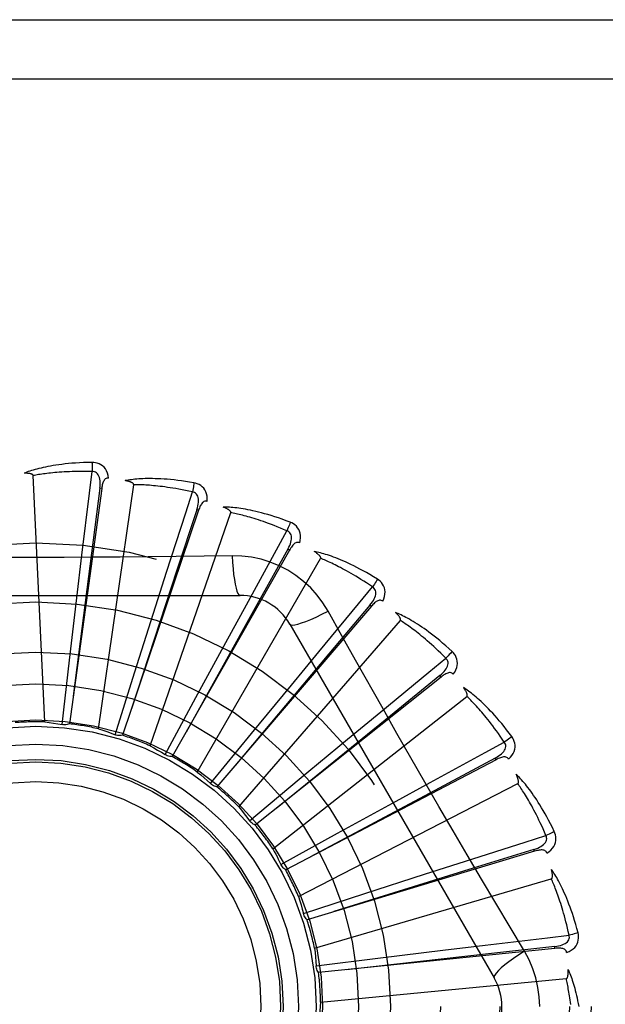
# Model space of a CAD drawing. Header units: inches. Extents: x 0 to 212, y 0 to 138.
# Tile 62 of 256: x 45.869 to 46.166, y 59.166 to 59.665. Entities that reach past the tile are written whole.
import ezdxf

# ---------------------------------------------------------------- set-up
doc = ezdxf.new("R2010")
doc.units = ezdxf.units.IN
doc.header["$LTSCALE"] = 11.6875
doc.header["$MEASUREMENT"] = 0
doc.linetypes.add('HIDDEN', pattern=[0.2, 0.1, -0.1])
doc.layers.add('LEFTHAND_DOOR_ASSEMBLY', color=7, linetype='CONTINUOUS')

msp = doc.modelspace()

# ---------------------------------------------------------------- linework, layer by layer
at = {"layer": 'LEFTHAND_DOOR_ASSEMBLY', "color": 8, "linetype": 'HIDDEN'}
for p, q in [((45.2987500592, 59.66467246), (46.3607500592, 59.66467246)), ((45.2687500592, 59.63467246), (46.3607500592, 59.63467246)), ((45.8818249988, 59.3088510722), (45.8758787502, 59.4336781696)), ((45.9090283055, 59.30537976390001), (45.9268132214, 59.4290765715)), ((45.9106049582, 59.427154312), (45.8942806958, 59.3079147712)), ((45.9096541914, 59.4272842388), (45.898897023, 59.3430820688)), ((45.9106049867, 59.42715452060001), (45.9096541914, 59.4272842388)), ((45.95967723, 59.4160985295), (45.9210817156, 59.30210312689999)), ((45.9350830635, 59.296822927), (45.9759563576, 59.4149185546)), ((45.9596772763, 59.4160986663), (45.9587682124, 59.4164059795)), ((46.0057703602, 59.39595548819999), (45.9462985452, 59.2913243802)), ((46.0057704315, 59.3959556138), (46.004935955, 59.3964294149)), ((45.89807136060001, 59.3716929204), (45.9006340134, 59.3932951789)), ((45.9590475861, 59.2834898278), (46.0215319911, 59.39171599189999)), ((45.97670862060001, 59.3930267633), (45.9625398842, 59.3928173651)), ((45.93687397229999, 59.3640113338), (45.94347856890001, 59.3847382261)), ((45.7738081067, 59.3730058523), (45.9806920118, 59.3730058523)), ((45.89437499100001, 59.3401151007), (45.89807136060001, 59.3716929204)), ((45.9272682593, 59.333703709), (45.93687397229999, 59.3640113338)), ((46.0472184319, 59.3674532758), (45.9690197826, 59.27596810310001)), ((45.9735216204, 59.3491251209), (45.9839294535, 59.3682275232)), ((46.0472185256, 59.3674533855), (46.0464887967, 59.3680765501)), ((45.980055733, 59.2658623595), (46.06189289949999, 59.3603074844)), ((46.0059510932, 59.3584225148), (46.1093930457, 59.1792557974)), ((45.9583537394, 59.3211830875), (45.9735216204, 59.3491251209)), ((46.00668976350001, 59.3275723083), (46.02052466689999, 59.3443598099)), ((45.8906218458, 59.3075359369), (45.89437499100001, 59.3401151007)), ((45.898897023, 59.3430820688), (45.8962252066, 59.32198242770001)), ((45.9174172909, 59.3024235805), (45.9272682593, 59.333703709)), ((46.0825234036, 59.3316220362), (45.9884242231, 59.25658931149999)), ((46.0825235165, 59.3316221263), (46.08192490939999, 59.3323721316)), ((45.9865079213, 59.3030057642), (46.00668976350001, 59.3275723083)), ((45.94276098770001, 59.29233253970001), (45.9583537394, 59.3211830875)), ((45.9973482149, 59.2445776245), (46.0955803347, 59.32182821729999)), ((46.0351796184, 59.3001318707), (46.0519415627, 59.3139977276)), ((45.9657369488, 59.27762753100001), (45.9865079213, 59.3030057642)), ((46.0107132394, 59.2798287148), (46.0351796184, 59.3001318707)), ((46.1104092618, 59.289756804), (46.00381053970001, 59.2338884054)), ((46.1104093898, 59.2897568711), (46.1099635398, 59.2906066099)), ((45.98551476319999, 59.2588400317), (46.0107132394, 59.2798287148)), ((46.0103000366, 59.2204049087), (46.1213767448, 59.2776689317)), ((46.0579614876, 59.2677955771), (46.0770446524, 59.2782386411)), ((46.0300948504, 59.2524896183), (46.0579614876, 59.2677955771)), ((46.0013796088, 59.2366490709), (46.0300948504, 59.2524896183)), ((46.1298682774, 59.24337073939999), (46.1295912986, 59.2442895)), ((46.1298681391, 59.2433706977), (46.0146226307, 59.2086858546)), ((46.00149920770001, 59.23640773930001), (46.0013795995, 59.2366490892)), ((46.0742119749, 59.2317321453), (46.0949266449, 59.2383749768)), ((46.0184430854, 59.1942178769), (46.1383497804, 59.22942565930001)), ((46.0439522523, 59.2219765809), (46.0742119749, 59.2317321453)), ((46.0127580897, 59.21185668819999), (46.0439522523, 59.2219765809)), ((46.1247399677, 59.1927159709), (46.1174742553, 59.2048817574)), ((46.1401967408, 59.1941402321), (46.0204697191, 59.18189254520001)), ((46.0833437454, 59.1932450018), (46.1049412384, 59.1958475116)), ((46.1401968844, 59.1941402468), (46.1400987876, 59.19509482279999)), ((46.0192389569, 59.18535894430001), (46.0517846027, 59.1893924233)), ((46.0517846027, 59.1893924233), (46.0833437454, 59.1932450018)), ((46.0214830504, 59.1669629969), (46.145885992, 59.1788420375))]:
    msp.add_line(p, q, dxfattribs=at)
for points in [[(45.90569332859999, 59.44038869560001), (45.9034649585, 59.44034163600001), (45.9013326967, 59.44026724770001), (45.8992987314, 59.4401685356), (45.89735694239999, 59.44004756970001), (45.8955030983, 59.4399060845), (45.8937335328, 59.4397463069), (45.8920442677, 59.4395699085), (45.89043186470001, 59.43937896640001), (45.8888926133, 59.43917512), (45.8874232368, 59.4389603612), (45.8860202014, 59.43873631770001), (45.8846804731, 59.4385049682), (45.883400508, 59.4382685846), (45.8821782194, 59.43802734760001), (45.88101085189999, 59.4377820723), (45.8798969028, 59.4375324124), (45.87883456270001, 59.4372778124), (45.87782208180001, 59.4370190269), (45.8768578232, 59.4367560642), (45.8759396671, 59.4364901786), (45.8750656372, 59.4362221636), (45.8742336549, 59.4359531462), (45.87344170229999, 59.4356847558), (45.8726876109, 59.4354160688), (45.8719682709, 59.4351463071), (45.8712845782, 59.4348762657)], [(45.9140826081, 59.4324205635), (45.91384349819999, 59.4337576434), (45.91349575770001, 59.4349723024), (45.91303786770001, 59.4360727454), (45.912474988, 59.4370481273), (45.9118095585, 59.4378979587), (45.91105284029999, 59.4386191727), (45.9102065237, 59.4392104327), (45.9093048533, 59.4396765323), (45.9083721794, 59.4400130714), (45.9074400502, 59.4402386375), (45.90655133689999, 59.4403642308), (45.90569332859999, 59.44038869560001)], [(45.90569332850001, 59.44038869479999), (45.9057301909, 59.4397668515), (45.9057570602, 59.4390562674), (45.9057728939, 59.4382798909), (45.9057774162, 59.4374519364), (45.9057705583, 59.4365875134), (45.905752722, 59.435716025)], [(45.87587875, 59.43367817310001), (45.8758382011, 59.4338463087), (45.87575984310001, 59.4339958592), (45.8756398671, 59.4341258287), (45.8754897, 59.4342392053), (45.8753186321, 59.4343380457), (45.8751292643, 59.43442414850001), (45.8749275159, 59.4344995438), (45.8747127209, 59.4345655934), (45.8744859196, 59.4346242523), (45.87424791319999, 59.4346757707), (45.8739996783, 59.4347209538), (45.8737417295, 59.4347600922), (45.8734753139, 59.4347936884), (45.87319921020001, 59.4348219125), (45.8729129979, 59.434845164), (45.8726155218, 59.4348632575), (45.87230024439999, 59.4348763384), (45.8719828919, 59.4348838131), (45.8716787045, 59.434885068), (45.8713826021, 59.4348803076)], [(45.90575298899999, 59.4357160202), (45.9039031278, 59.435755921), (45.9021272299, 59.4357788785), (45.9004268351, 59.4357842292), (45.89879732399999, 59.435773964), (45.8972355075, 59.4357494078), (45.8957386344, 59.4357118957), (45.8943037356, 59.4356628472), (45.8929282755, 59.4356033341), (45.8916094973, 59.4355345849), (45.8903450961, 59.4354575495), (45.88913253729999, 59.4353732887), (45.8879697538, 59.4352826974), (45.8868545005, 59.4351867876), (45.8857847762, 59.4350862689), (45.8847584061, 59.4349821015), (45.8837736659, 59.4348745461), (45.8828285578, 59.4347641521), (45.8819217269, 59.4346510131), (45.8810515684, 59.4345353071), (45.8802168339, 59.4344173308), (45.87941617, 59.4342973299), (45.8786482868, 59.4341756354), (45.8779118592, 59.4340525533), (45.8772056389, 59.4339284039), (45.8765277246, 59.4338036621), (45.8758787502, 59.4336781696)], [(45.9006340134, 59.3932951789), (45.9044227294, 59.4247488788), (45.90575298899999, 59.4357160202)], [(45.9096527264, 59.4272840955), (45.9097630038, 59.4283160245), (45.9098194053, 59.4292972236), (45.9098192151, 59.4302303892), (45.90976016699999, 59.4311120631), (45.9096375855, 59.4319418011), (45.90945028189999, 59.43271265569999), (45.9091984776, 59.4334221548), (45.90887684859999, 59.434053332), (45.9084817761, 59.4345881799), (45.90801867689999, 59.43502491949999), (45.9074893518, 59.43535499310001), (45.9069195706, 59.4355803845), (45.9063387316, 59.4357007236), (45.9057486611, 59.4357165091)], [(45.9140862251, 59.4324200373), (45.9136244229, 59.43243783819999), (45.9131977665, 59.4323718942), (45.9128047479, 59.43221717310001), (45.9124498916, 59.4319887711), (45.9121397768, 59.4316991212), (45.9118667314, 59.431351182), (45.9116261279, 59.4309496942), (45.9114154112, 59.4305017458), (45.9112316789, 59.4300142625), (45.9110713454, 59.429492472), (45.9109304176, 59.4289433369), (45.9108072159, 59.4283685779), (45.910698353, 59.42777274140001), (45.9106049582, 59.427154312)], [(45.9573589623, 59.4300232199), (45.9551619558, 59.4303987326), (45.9530541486, 59.4307292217), (45.9510382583, 59.43101722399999), (45.949108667, 59.4312659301), (45.947261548, 59.43147784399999), (45.94549372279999, 59.4316558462), (45.9438016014, 59.43180233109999), (45.9421822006, 59.4319199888), (45.9406321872, 59.4320111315), (45.9391487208, 59.432078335), (45.9377286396, 59.4321238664), (45.9363693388, 59.432150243), (45.9350677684, 59.4321603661), (45.9338219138, 59.4321548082), (45.9326292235, 59.4321348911), (45.9314881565, 59.4321005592), (45.9303968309, 59.4320516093), (45.9293536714, 59.4319891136), (45.9283570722, 59.4319133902), (45.9274051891, 59.4318260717), (45.9264962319, 59.4317283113), (45.9256283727, 59.4316216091), (45.9247999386, 59.4315079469), (45.9240086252, 59.4313868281), (45.9232512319, 59.43125807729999), (45.9225287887, 59.43112230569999)], [(45.9268132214, 59.4290765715), (45.9268052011, 59.4292493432), (45.9267565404, 59.4294110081), (45.9266633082, 59.4295613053), (45.9265372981, 59.4297010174), (45.926388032, 59.4298304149), (45.9262183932, 59.4299507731), (45.92603457, 59.43006297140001), (45.92583616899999, 59.43016846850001), (45.9256245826, 59.4302689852), (45.9254006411, 59.4303646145), (45.92516545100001, 59.43045596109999), (45.92491957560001, 59.4305432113), (45.92466433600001, 59.4306266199), (45.9243985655, 59.4307065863), (45.92412192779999, 59.4307835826), (45.923833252, 59.4308576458), (45.9235315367, 59.4309292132), (45.92321593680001, 59.430997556), (45.9228851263, 59.43106201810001), (45.9225395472, 59.4311228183)], [(45.9565332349, 59.425423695), (45.9547244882, 59.4258136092), (45.9529851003, 59.4261726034), (45.9513164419, 59.4264996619), (45.9497144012, 59.4267978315), (45.9481761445, 59.4270692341), (45.94669920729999, 59.4273156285), (45.945280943, 59.4275389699), (45.9439190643, 59.4277407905), (45.94261109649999, 59.4279228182), (45.9413549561, 59.4280864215), (45.94014835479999, 59.4282331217), (45.9389894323, 59.42836418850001), (45.9378761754, 59.4284810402), (45.9368067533, 59.4285847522), (45.9357792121, 59.4286766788), (45.9347919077, 59.4287574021), (45.93384298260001, 59.4288278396), (45.9329311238, 59.4288883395), (45.9320547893, 59.4289393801), (45.9312128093, 59.4289814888), (45.93040390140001, 59.4290151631), (45.9296268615, 59.429040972), (45.9288804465, 59.4290594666), (45.9281634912, 59.4290711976), (45.9274742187, 59.429076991), (45.9268132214, 59.4290765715)], [(45.9573589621, 59.4300232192), (45.95727792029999, 59.4294087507), (45.9571705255, 59.42870984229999), (45.957040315, 59.4279503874), (45.95688886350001, 59.4271396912), (45.9567177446, 59.426287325), (45.9565329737, 59.42542375)], [(45.9640886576, 59.4206114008), (45.9641069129, 59.421969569), (45.9639953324, 59.4232280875), (45.96375397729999, 59.4243953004), (45.963385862, 59.42545958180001), (45.96289328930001, 59.4264199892), (45.9622867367, 59.4272713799), (45.9615676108, 59.4280121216), (45.9607704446, 59.42864044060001), (45.95991831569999, 59.42914740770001), (45.9590457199, 59.42954530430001), (45.9581968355, 59.42983681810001), (45.9573589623, 59.4300232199)], [(45.94347856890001, 59.3847382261), (45.9531514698, 59.4149064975), (45.9565332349, 59.425423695)], [(45.9587667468, 59.416406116), (45.9590703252, 59.4173985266), (45.9593114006, 59.4183513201), (45.9594878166, 59.4192676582), (45.9595966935, 59.420144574), (45.9596333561, 59.4209825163), (45.9595953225, 59.421774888), (45.9594823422, 59.42251921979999), (45.9592859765, 59.4231998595), (45.9589992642, 59.4237998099), (45.9586271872, 59.4243162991), (45.9581698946, 59.4247405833), (45.95765306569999, 59.4250697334), (45.9571054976, 59.4252978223), (45.9565290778, 59.4254249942)], [(45.9640924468, 59.42061015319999), (45.9636421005, 59.4207150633), (45.9632105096, 59.42073106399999), (45.9627952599, 59.4206534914), (45.96240359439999, 59.4204963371), (45.9620442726, 59.4202705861), (45.96171033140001, 59.4199805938), (45.9613981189, 59.4196318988), (45.96110646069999, 59.4192319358), (45.9608338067, 59.41878804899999), (45.96057763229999, 59.4183060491), (45.96033533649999, 59.4177935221), (45.9601055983, 59.4172524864), (45.9598859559, 59.41668805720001), (45.95967723, 59.4160985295)], [(45.9587682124, 59.4164059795), (45.9486823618, 59.3857534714), (45.9256534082, 59.3155485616)], [(46.0061292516, 59.41006727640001), (46.004043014, 59.4108517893), (46.0020358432, 59.4115752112), (46.0001108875, 59.4122395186), (45.9982632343, 59.4128489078), (45.99648960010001, 59.4134065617), (45.994787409, 59.4139159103), (45.9931535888, 59.4143799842), (45.9915857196, 59.4148019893), (45.9900809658, 59.4151848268), (45.98863702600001, 59.4155315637), (45.9872512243, 59.4158450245), (45.9859214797, 59.4161281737), (45.9846453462, 59.4163844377), (45.983420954, 59.4166147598), (45.9822460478, 59.4168209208), (45.98111910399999, 59.4170031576), (45.9800382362, 59.4171616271), (45.9790021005, 59.41729768), (45.9780091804, 59.4174119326), (45.977057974, 59.4175063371), (45.9761469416, 59.4175823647), (45.9752745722, 59.4176418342), (45.9744395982, 59.4176870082), (45.9736396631, 59.4177178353), (45.97287159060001, 59.4177347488), (45.9721365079, 59.4177381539)], [(45.9759563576, 59.4149185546), (45.9759811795, 59.415089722), (45.9759639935, 59.4152576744), (45.97590089, 59.4154228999), (45.97580359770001, 59.4155839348), (45.9756815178, 59.41573924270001), (45.9755377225, 59.4158895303), (45.9753784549, 59.4160344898), (45.97520360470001, 59.41617562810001), (45.97501486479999, 59.4163143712), (45.9748130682, 59.41645065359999), (45.9745994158, 59.4165848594), (45.9743744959, 59.4167170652), (45.974139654, 59.4168472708), (45.97389382, 59.4169760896), (45.9736367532, 59.4171040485), (45.9733673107, 59.4172314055), (45.9730795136, 59.4173607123), (45.9727876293, 59.41748561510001), (45.9725054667, 59.41759992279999), (45.97222842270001, 59.4177056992)], [(46.0044479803, 59.4057071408), (46.0027457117, 59.4064323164), (46.001105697, 59.40711400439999), (45.9995290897, 59.4077509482), (45.9980124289, 59.4083469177), (45.9965533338, 59.40890453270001), (45.9951497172, 59.4094259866), (45.9937993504, 59.40991370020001), (45.9925002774, 59.4103696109), (45.9912503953, 59.4107958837), (45.9900479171, 59.4111942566), (45.98889088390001, 59.41156665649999), (45.9877777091, 59.41191468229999), (45.9867066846, 59.4122401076), (45.985676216, 59.4125443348), (45.984684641, 59.41282906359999), (45.9837304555, 59.4130951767), (45.98281200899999, 59.4133439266), (45.9819280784, 59.4135759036), (45.9810772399, 59.4137918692), (45.98025844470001, 59.4139925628), (45.9794705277, 59.4141787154), (45.97871241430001, 59.4143511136), (45.9779829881, 59.41451053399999), (45.9772812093, 59.4146577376), (45.97660548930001, 59.414793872), (45.9759563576, 59.4149185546)], [(46.0061292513, 59.41006727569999), (46.005933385, 59.4094792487), (46.0056956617, 59.4088132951), (46.0054240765, 59.408092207), (46.0051219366, 59.4073248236), (46.0047925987, 59.40652024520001), (46.0044477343, 59.4057072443)], [(46.010956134, 59.3995519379), (46.0112310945, 59.4008821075), (46.0113597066, 59.4021389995), (46.0113436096, 59.4033307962), (46.0111835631, 59.40444551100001), (46.0108816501, 59.4054817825), (46.0104471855, 59.4064325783), (46.0098812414, 59.40729602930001), (46.0092173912, 59.4080638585), (46.0084766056, 59.40872293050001), (46.0076950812, 59.4092787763), (46.00691670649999, 59.4097256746), (46.0061292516, 59.41006727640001)], [(45.9839294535, 59.3682275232), (45.9991369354, 59.396020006), (46.0044479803, 59.4057071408)], [(46.0049345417, 59.3964298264), (46.005420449, 59.3973468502), (46.0058374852, 59.3982368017), (46.0061841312, 59.3991031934), (46.006456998, 59.3999436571), (46.00665157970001, 59.4007595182), (46.0067641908, 59.4015447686), (46.0067941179, 59.4022970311), (46.00673011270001, 59.40300253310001), (46.006562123, 59.4036459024), (46.0062945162, 59.404223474), (46.0059257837, 59.404726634), (46.0054805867, 59.4051476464), (46.0049860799, 59.4054752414), (46.0044441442, 59.4057092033)], [(46.0109589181, 59.3995502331), (46.0105370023, 59.39973832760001), (46.0101165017, 59.3998356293), (46.0096941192, 59.3998380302), (46.0092797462, 59.3997578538), (46.0088841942, 59.3996041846), (46.0085014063, 59.3993826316), (46.0081288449, 59.3990993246), (46.0077667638, 59.3987617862), (46.0074150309, 59.3983775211), (46.0070722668, 59.3979527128), (46.0067373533, 59.3974953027), (46.00640937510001, 59.3970075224), (46.006086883, 59.3964948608), (46.0057703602, 59.39595548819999)], [(46.004935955, 59.3964294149), (45.9892313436, 59.3682395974), (45.9533321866, 59.3036616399)], [(46.050241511, 59.3812421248), (46.0483414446, 59.3824072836), (46.04650745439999, 59.383497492), (46.0447430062, 59.3845140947), (46.0430440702, 59.3854621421), (46.0414080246, 59.38634538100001), (46.0398329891, 59.3871676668), (46.0383165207, 59.3879325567), (46.0368568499, 59.38864365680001), (46.0354517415, 59.3893043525), (46.0340995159, 59.3899180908), (46.0327980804, 59.3904881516), (46.03154595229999, 59.39101783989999), (46.0303413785, 59.39151098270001), (46.0291827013, 59.3919688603), (46.02806804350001, 59.3923936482), (46.02699595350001, 59.3927858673), (46.025964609, 59.39314602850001), (46.0249729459, 59.3934757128), (46.02401959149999, 59.393775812), (46.0231034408, 59.3940485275), (46.0222232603, 59.39429559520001), (46.0213779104, 59.394519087), (46.02056657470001, 59.39472146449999), (46.0197869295, 59.3949031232), (46.019035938, 59.3950650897), (46.0183147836, 59.3952075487)], [(46.0215319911, 59.39171599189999), (46.021588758, 59.39187936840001), (46.02160366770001, 59.3920475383), (46.0215729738, 59.3922217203), (46.0215079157, 59.3923982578), (46.0214174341, 59.3925738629), (46.0213046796, 59.392748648), (46.0211757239, 59.3929211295), (46.02103074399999, 59.3930928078), (46.0208716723, 59.3932647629), (46.020699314, 59.39343677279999), (46.02051492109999, 59.3936089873), (46.0203190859, 59.3937813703), (46.0201131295, 59.3939536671), (46.01989611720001, 59.3941266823), (46.01966791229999, 59.39430097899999), (46.0194274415, 59.3944770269), (46.0191741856, 59.39465545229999), (46.0189063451, 59.39483634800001), (46.0186217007, 59.3950200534), (46.0183209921, 59.3952064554)], [(45.9625398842, 59.3928173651), (45.9342085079, 59.3925101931), (45.919997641, 59.39238047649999), (45.9057681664, 59.3922879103), (45.8915385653, 59.3922207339), (45.8772998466, 59.392203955), (45.8630599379, 59.39221774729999), (45.84882539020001, 59.3922832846), (45.8345902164, 59.3923748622)], [(45.9767085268, 59.3930287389), (45.9769041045, 59.389642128), (45.9771580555, 59.38645747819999), (45.977460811, 59.3835745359), (45.9778111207, 59.3809751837), (45.9782089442, 59.3786642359), (45.9786488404, 59.3767019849), (45.9791246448, 59.3751202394), (45.9796291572, 59.3739575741), (45.9801565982, 59.3732456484), (45.9806916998, 59.3730058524)], [(46.0252814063, 59.36498325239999), (46.0226842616, 59.3691813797), (46.0197446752, 59.3731045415), (46.01647232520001, 59.37674099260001), (46.01289144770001, 59.38006643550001), (46.00902062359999, 59.3830637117), (46.004894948, 59.3857039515), (46.0005462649, 59.3879603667), (45.9960126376, 59.3898192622), (45.99133578, 59.3912661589), (45.9865401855, 59.3922895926), (45.9816593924, 59.39287697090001), (45.97670862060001, 59.3930267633)], [(46.0477654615, 59.3772789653), (46.0462311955, 59.3783131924), (46.0447498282, 59.3792929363), (46.0433222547, 59.3802167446), (46.0419457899, 59.3810889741), (46.0406185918, 59.3819126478), (46.0393390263, 59.3826903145), (46.0381053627, 59.3834247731), (46.0369160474, 59.3841182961), (46.0357694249, 59.3847734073), (46.0346640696, 59.3853921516), (46.0335984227, 59.3859767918), (46.0325712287, 59.38652919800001), (46.0315811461, 59.38705143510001), (46.03062687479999, 59.3875451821), (46.0297071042, 59.3880124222), (46.0288205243, 59.3884543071), (46.0279657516, 59.3888723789), (46.0271416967, 59.3892674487), (46.0263471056, 59.3896405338), (46.0255810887, 59.3899925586), (46.02484264, 59.39032446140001), (46.0241308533, 59.3906372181), (46.0234447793, 59.3909318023), (46.0227835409, 59.3912091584), (46.0221457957, 59.39147071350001), (46.0215319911, 59.39171599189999)], [(46.0502415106, 59.3812421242), (46.0499378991, 59.3807017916), (46.0495784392, 59.380092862), (46.0491752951, 59.37943620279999), (46.048733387, 59.3787398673), (46.0482577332, 59.3780121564), (46.0477652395, 59.3772791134)], [(46.0529911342, 59.3700033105), (46.05351287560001, 59.3712574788), (46.0538770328, 59.3724673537), (46.0540867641, 59.3736406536), (46.05414055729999, 59.374765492), (46.0540402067, 59.37584016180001), (46.0537935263, 59.3768559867), (46.0534012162, 59.377810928), (46.0528946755, 59.3786905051), (46.05229201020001, 59.3794778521), (46.0516298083, 59.3801715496), (46.0509500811, 59.38075767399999), (46.050241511, 59.3812421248)], [(46.02052466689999, 59.3443598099), (46.0407170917, 59.3687720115), (46.0477654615, 59.3772789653)], [(46.0464874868, 59.3680772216), (46.04713816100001, 59.3688857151), (46.0477160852, 59.3696806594), (46.0482204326, 59.3704657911), (46.0486474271, 59.3712394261), (46.0489928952, 59.3720037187), (46.0492520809, 59.37275346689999), (46.0494238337, 59.3734864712), (46.04949450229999, 59.374191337), (46.0494513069, 59.374854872), (46.0492978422, 59.375472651), (46.04903099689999, 59.3760365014), (46.04867352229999, 59.3765341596), (46.0482499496, 59.37694942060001), (46.047762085, 59.37728171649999)], [(46.0529941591, 59.3700007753), (46.0526163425, 59.3702650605), (46.05222229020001, 59.3704401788), (46.0518078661, 59.3705228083), (46.0513854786, 59.3705229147), (46.05096783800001, 59.3704471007), (46.0505499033, 59.370302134), (46.0501303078, 59.3700945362), (46.0497107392, 59.3698316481), (46.0492924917, 59.3695208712), (46.0488753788, 59.3691685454), (46.0484598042, 59.3687826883), (46.0480452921, 59.3683656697), (46.0476314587, 59.3679231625), (46.0472184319, 59.3674532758)], [(46.0464887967, 59.3680765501), (46.02573302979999, 59.34336827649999), (45.9782611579, 59.2867512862)], [(46.0059512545, 59.3584222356), (46.0064117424, 59.3580836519), (46.00725590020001, 59.3579771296), (46.0084482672, 59.3581013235), (46.0099778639, 59.3584476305), (46.0118450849, 59.3590171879), (46.0140303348, 59.35981011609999), (46.0165036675, 59.3608164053), (46.01923124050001, 59.3620251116), (46.0221862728, 59.36342783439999), (46.02528319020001, 59.3649841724)], [(46.0531162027, 59.3154681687), (46.0391477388, 59.3402198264), (46.0322097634, 59.3525639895), (46.0252814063, 59.36498325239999)], [(46.0881014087, 59.3445895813), (46.0864561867, 59.3460932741), (46.08486166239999, 59.3475108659), (46.0833214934, 59.3488430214), (46.08183267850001, 59.3500954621), (46.08039335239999, 59.3512723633), (46.0790023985, 59.3523778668), (46.0776580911, 59.35341592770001), (46.076359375, 59.35439042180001), (46.0751046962, 59.3553050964), (46.0738930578, 59.356163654), (46.07272302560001, 59.3569697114), (46.0715937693, 59.3577267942), (46.0705042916, 59.3584389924), (46.06945320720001, 59.3591078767), (46.0684390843, 59.3597359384), (46.0674605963, 59.360323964), (46.0665160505, 59.3608727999), (46.0656047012, 59.36138419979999), (46.06472536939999, 59.3618592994), (46.0638773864, 59.3623004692), (46.06305986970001, 59.36270964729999), (46.0622720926, 59.3630890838), (46.061513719, 59.3634413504), (46.0607825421, 59.3637672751), (46.0600757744, 59.3640684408), (46.0593946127, 59.3643448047)], [(46.06189289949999, 59.3603074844), (46.06197955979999, 59.3604571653), (46.06202602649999, 59.3606194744), (46.0620288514, 59.36079631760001), (46.06199837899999, 59.3609819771), (46.0619427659, 59.3611715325), (46.0618651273, 59.361364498), (46.0617711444, 59.3615582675), (46.0616612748, 59.361754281), (46.0615376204, 59.3619532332), (46.0614009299, 59.3621547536), (46.0612524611, 59.3623587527), (46.0610927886, 59.3625650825), (46.06092316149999, 59.3627732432), (46.0607428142, 59.3629842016), (46.0605517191, 59.3631985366), (46.0603489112, 59.3634169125), (46.0601338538, 59.3636401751), (46.0599052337, 59.3638683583), (46.0596613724, 59.3641018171), (46.05940282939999, 59.3643404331)], [(46.0849200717, 59.3411666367), (46.08360926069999, 59.3424725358), (46.08234008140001, 59.343714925), (46.0811131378, 59.34489220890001), (46.0799266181, 59.3460091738), (46.0787792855, 59.3470691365), (46.07767001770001, 59.3480749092), (46.0765976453, 59.3490295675), (46.0755610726, 59.349935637), (46.0745591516, 59.3507959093), (46.07359086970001, 59.3516126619), (46.0726551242, 59.3523884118), (46.0717510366, 59.3531252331), (46.0708776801, 59.3538254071), (46.070034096, 59.3544908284), (46.0692193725, 59.3551236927), (46.0684324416, 59.3557253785), (46.0676722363, 59.356297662), (46.0669378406, 59.3568415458), (46.06622821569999, 59.35735826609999), (46.0655426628, 59.357848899), (46.0648803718, 59.3583145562), (46.0642406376, 59.3587563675), (46.0636227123, 59.35917546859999), (46.0630259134, 59.3595729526), (46.06244919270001, 59.3599504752), (46.06189289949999, 59.3603074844)], [(46.0881014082, 59.3445895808), (46.0877010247, 59.3441164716), (46.08723282, 59.34358657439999), (46.08671268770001, 59.3430180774), (46.0861469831, 59.34241795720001), (46.0855422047, 59.341793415), (46.0849198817, 59.3411668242)], [(46.08867437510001, 59.3330335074), (46.0894240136, 59.3341662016), (46.0900105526, 59.3352852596), (46.0904385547, 59.336397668), (46.09070427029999, 59.33749201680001), (46.0908091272, 59.3385662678), (46.0907591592, 59.3396104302), (46.0905546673, 59.3406223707), (46.0902237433, 59.3415819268), (46.08978097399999, 59.34246911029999), (46.0892620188, 59.3432756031), (46.088705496, 59.3439797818), (46.0881014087, 59.3445895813)], [(46.0519415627, 59.3139977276), (46.07638912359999, 59.3341473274), (46.0849200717, 59.3411666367)], [(46.0819237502, 59.3323730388), (46.0827156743, 59.3330437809), (46.0834335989, 59.3337149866), (46.0840774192, 59.3343904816), (46.0846431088, 59.3350693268), (46.0851269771, 59.3357544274), (46.08552336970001, 59.3364415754), (46.0858307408, 59.33712882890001), (46.086033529, 59.3378075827), (46.08611668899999, 59.3384673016), (46.08608291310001, 59.3391029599), (46.08592759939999, 59.3397071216), (46.08567076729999, 59.340263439), (46.0853334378, 59.34075135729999), (46.084917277, 59.3411699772)], [(46.0886764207, 59.33303080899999), (46.0883545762, 59.33336229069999), (46.08800032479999, 59.3336089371), (46.08760908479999, 59.3337681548), (46.0871946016, 59.33384772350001), (46.08677027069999, 59.3338520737), (46.0863325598, 59.3337886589), (46.0858813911, 59.33366411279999), (46.0854197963, 59.3334853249), (46.0849504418, 59.33325931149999), (46.0844743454, 59.3329923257), (46.0839934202, 59.3326921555), (46.0835076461, 59.33236121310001), (46.0830177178, 59.3320051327), (46.0825234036, 59.3316220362)], [(46.08192490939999, 59.3323721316), (46.05686815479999, 59.3120384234), (45.9995393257, 59.2654286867)], [(46.1183405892, 59.3014343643), (46.1170096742, 59.3032222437), (46.1157122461, 59.3049159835), (46.11445202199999, 59.3065155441), (46.113227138, 59.3080271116), (46.1120365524, 59.30945513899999), (46.1108799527, 59.3108039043), (46.109756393, 59.3120776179), (46.1086655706, 59.3132802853), (46.1076066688, 59.31441588), (46.1065794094, 59.31548822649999), (46.1055830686, 59.3165011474), (46.1046174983, 59.31745826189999), (46.1036824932, 59.3183637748), (46.1027769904, 59.3192194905), (46.1019000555, 59.3200281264), (46.1010505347, 59.3207907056), (46.1002269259, 59.32150837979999), (46.0994288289, 59.322183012), (46.098655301, 59.3228159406), (46.0979061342, 59.3234096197), (46.0971808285, 59.3239661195), (46.0964790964, 59.32448778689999), (46.0958010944, 59.3249772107), (46.0951448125, 59.3254356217), (46.094507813, 59.3258651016), (46.093891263, 59.32626538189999)], [(46.0955803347, 59.32182821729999), (46.0956937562, 59.3219587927), (46.09577010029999, 59.32210937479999), (46.095806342, 59.3222824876), (46.0958115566, 59.322470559), (46.0957928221, 59.3226672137), (46.0957531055, 59.3228713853), (46.0956974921, 59.3230794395), (46.0956267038, 59.3232927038), (46.0955429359, 59.3235114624), (46.0954468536, 59.3237352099), (46.0953396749, 59.3239636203), (46.0952219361, 59.3241964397), (46.095094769, 59.3244329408), (46.0949576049, 59.3246742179), (46.0948105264, 59.3249208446), (46.0946527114, 59.3251736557), (46.0944805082, 59.3254380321), (46.0943024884, 59.3257009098), (46.0941269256, 59.3259496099), (46.09395106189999, 59.3261883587)], [(46.1145689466, 59.2986753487), (46.1135289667, 59.3002057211), (46.1125178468, 59.3016658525), (46.11153587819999, 59.303054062), (46.1105821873, 59.3043753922), (46.1096561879, 59.3056333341), (46.1087573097, 59.3068308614), (46.1078849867, 59.3079712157), (46.107038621, 59.309057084), (46.1062176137, 59.31009142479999), (46.1054214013, 59.3110766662), (46.1046493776, 59.3120154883), (46.1039010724, 59.312910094), (46.10317600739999, 59.3137628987), (46.10247359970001, 59.3145759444), (46.1017933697, 59.31535155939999), (46.10113452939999, 59.3160912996), (46.1004963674, 59.31679711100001), (46.0998781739, 59.3174701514), (46.09927916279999, 59.3181118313), (46.0986988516, 59.3187233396), (46.0981366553, 59.3193059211), (46.09759209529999, 59.3198608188), (46.0970646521, 59.3203892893), (46.0965538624, 59.3208925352), (46.0960590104, 59.3213723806), (46.0955803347, 59.32182821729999)], [(46.1174742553, 59.2048817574), (46.1030425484, 59.2292638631), (46.0958247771, 59.24150597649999), (46.0886298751, 59.2537827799), (46.0814568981, 59.26607238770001), (46.0743230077, 59.2783950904), (46.0672149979, 59.2907341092), (46.060154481, 59.3030943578), (46.0531162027, 59.3154681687)], [(45.8818249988, 59.3088510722), (45.8840354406, 59.308571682), (45.8862383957, 59.30825936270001), (45.8884338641, 59.3079141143), (45.8906218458, 59.3075359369)], [(45.8942806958, 59.3079147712), (45.8936948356, 59.3077079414), (45.893094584, 59.3075584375), (45.89247399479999, 59.3074657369), (45.8918484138, 59.3074306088), (45.8912330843, 59.30745409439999), (45.890621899, 59.3075359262)], [(45.9090283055, 59.30537976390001), (45.9111459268, 59.3046870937), (45.91324996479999, 59.3039635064), (45.9153404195, 59.303209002), (45.9174172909, 59.3024235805)], [(45.9210817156, 59.30210312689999), (45.9204672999, 59.3020109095), (45.9198496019, 59.3019777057), (45.9192226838, 59.3020041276), (45.9186017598, 59.3020880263), (45.91800199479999, 59.30222753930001), (45.9174173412, 59.30242356)], [(46.1183405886, 59.3014343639), (46.1178579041, 59.3010455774), (46.1172978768, 59.3006138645), (46.1166795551, 59.3001540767), (46.1160105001, 59.2996718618), (46.1152984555, 59.2991730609), (46.11456879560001, 59.2986755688)], [(46.1167161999, 59.2899786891), (46.117666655, 59.29094904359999), (46.1184543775, 59.2919368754), (46.11908516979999, 59.2929481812), (46.1195531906, 59.2939724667), (46.1198594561, 59.2950074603), (46.1200080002, 59.29604221), (46.1199987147, 59.2970745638), (46.1198553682, 59.29807940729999), (46.1195885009, 59.299034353), (46.1192315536, 59.29992448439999), (46.1188183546, 59.30072126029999), (46.1183405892, 59.3014343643)], [(45.9350830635, 59.296822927), (45.937031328, 59.2957420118), (45.9389604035, 59.2946333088), (45.9408702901, 59.2934968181), (45.94276098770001, 59.29233253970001)], [(46.0770446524, 59.2782386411), (46.1048637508, 59.29339738), (46.1145689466, 59.2986753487)], [(46.1099625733, 59.2906077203), (46.110867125, 59.2911164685), (46.1116991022, 59.2916396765), (46.1124591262, 59.29218112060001), (46.11314306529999, 59.2927406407), (46.1137478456, 59.293321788), (46.1142671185, 59.29392150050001), (46.1146989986, 59.2945381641), (46.11502657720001, 59.2951662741), (46.115233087, 59.2957983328), (46.1153202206, 59.2964288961), (46.1152820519, 59.2970515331), (46.11513514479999, 59.2976464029), (46.1148962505, 59.29818934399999), (46.1145668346, 59.29867915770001)], [(45.9462985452, 59.2913243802), (45.9456777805, 59.2913501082), (45.9450649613, 59.2914344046), (45.9444543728, 59.2915789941), (45.94386054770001, 59.2917788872), (45.9432980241, 59.2920293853), (45.9427610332, 59.29233251)], [(46.1099635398, 59.2906066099), (46.0815114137, 59.27538238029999), (46.0163976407, 59.2404644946)], [(46.11671782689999, 59.28997549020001), (46.1164643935, 59.2903620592), (46.1161631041, 59.2906713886), (46.1158089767, 59.2909017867), (46.1154169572, 59.2910583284), (46.11500101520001, 59.2911428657), (46.1145590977, 59.29116337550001), (46.1140923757, 59.2911263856), (46.1136051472, 59.2910380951), (46.1131013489, 59.2909048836), (46.1125832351, 59.2907327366), (46.1120542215, 59.2905289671), (46.1115147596, 59.29029597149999), (46.1109666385, 59.290039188), (46.1104092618, 59.289756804)], [(45.9590475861, 59.2834898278), (45.9607560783, 59.28205973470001), (45.9624404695, 59.2806059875), (45.9641007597, 59.2791285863), (45.9657369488, 59.27762753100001)], [(46.1398661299, 59.2533362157), (46.1388976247, 59.25534366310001), (46.1379441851, 59.2572523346), (46.1370094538, 59.259061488), (46.136092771, 59.2607775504), (46.1351939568, 59.2624050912), (46.134313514, 59.2639483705), (46.1334513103, 59.2654117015), (46.1326078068, 59.2667990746), (46.13178295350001, 59.26811454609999), (46.130977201, 59.26936192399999), (46.13019056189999, 59.2705450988), (46.1294235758, 59.2716676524), (46.1286768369, 59.2727337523), (46.127949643, 59.2737453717), (46.1272415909, 59.2747053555), (46.12655174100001, 59.2756149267), (46.1258788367, 59.27647550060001), (46.12522283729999, 59.27728898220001), (46.1245830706, 59.2780568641), (46.1239597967, 59.2787815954), (46.1233529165, 59.2794653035), (46.1227625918, 59.2801103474), (46.1221894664, 59.28071923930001), (46.1216317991, 59.2812935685), (46.1210875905, 59.2818358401), (46.1205579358, 59.2823455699)], [(46.1213767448, 59.2776689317), (46.1215128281, 59.2777756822), (46.1216162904, 59.2779090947), (46.12168463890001, 59.2780722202), (46.1217253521, 59.2782559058), (46.1217441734, 59.278452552), (46.1217438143, 59.2786605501), (46.1217285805, 59.2788753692), (46.1216994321, 59.27909817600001), (46.1216585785, 59.2793288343), (46.12160657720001, 59.2795667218), (46.1215445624, 59.279811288), (46.12147301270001, 59.28006218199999), (46.121392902, 59.2803184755), (46.1213038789, 59.2805813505), (46.1212061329, 59.28085135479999), (46.1210990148, 59.2811294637), (46.1209823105, 59.2814167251), (46.1208549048, 59.281713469), (46.12071546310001, 59.2820204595), (46.1205644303, 59.2823374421)], [(45.9690197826, 59.27596810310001), (45.968415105, 59.2761108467), (45.9678293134, 59.2763095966), (45.9672571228, 59.27656712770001), (45.96671185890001, 59.2768757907), (45.966206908, 59.2772282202), (45.9657369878, 59.2776274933)], [(46.1356404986, 59.25134084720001), (46.1349089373, 59.2530403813), (46.1341924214, 59.2546654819), (46.1334909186, 59.2562144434), (46.1328045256, 59.25769238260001), (46.1321333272, 59.2591028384), (46.1314773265, 59.2604488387), (46.130836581, 59.2617336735), (46.1302110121, 59.2629600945), (46.1296005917, 59.2641311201), (46.1290052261, 59.26524924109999), (46.1284248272, 59.2663172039), (46.12785935, 59.2673372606), (46.1273087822, 59.2683118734), (46.1267729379, 59.2692431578), (46.1262517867, 59.2701334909), (46.1257448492, 59.2709845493), (46.1252517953, 59.2717983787), (46.1247721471, 59.2725762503), (46.1243053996, 59.2733196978), (46.1238513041, 59.27402998), (46.1234095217, 59.2747084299), (46.12297981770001, 59.27535635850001), (46.12256191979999, 59.27597509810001), (46.1221556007, 59.2765659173), (46.1217605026, 59.2771307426), (46.1213767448, 59.2776689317)], [(45.980055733, 59.2658623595), (45.9814621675, 59.2641354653), (45.9828408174, 59.26238944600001), (45.98419168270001, 59.26062430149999), (45.98551476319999, 59.2588400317)], [(45.9884242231, 59.25658931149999), (45.9878574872, 59.2568439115), (45.9873198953, 59.2571499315), (45.986806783, 59.2575110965), (45.9863297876, 59.2579173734), (45.9859006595, 59.2583589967), (45.9855147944, 59.25883998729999)], [(46.0949266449, 59.2383749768), (46.1251118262, 59.2479949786), (46.1356404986, 59.25134084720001)], [(46.1295905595, 59.2442907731), (46.1305750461, 59.2446191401), (46.1314910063, 59.2449754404), (46.1323397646, 59.2453632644), (46.1331172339, 59.2457832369), (46.1338210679, 59.2462394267), (46.1344444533, 59.2467300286), (46.134985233, 59.2472538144), (46.1354257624, 59.24780857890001), (46.13574815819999, 59.2483901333), (46.1359530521, 59.2489928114), (46.136033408, 59.24961142), (46.1360017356, 59.2502233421), (46.13586991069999, 59.2508016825), (46.1356391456, 59.2513449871)], [(46.1398661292, 59.2533362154), (46.139318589, 59.2530458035), (46.13868698, 59.252727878), (46.1379928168, 59.2523934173), (46.13724459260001, 59.2520465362), (46.1364510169, 59.2516915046), (46.1356403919, 59.2513410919)], [(46.1361030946, 59.2423949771), (46.1372200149, 59.2431679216), (46.1381804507, 59.2439888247), (46.1389912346, 59.2448624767), (46.13964464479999, 59.2457796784), (46.1401412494, 59.2467380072), (46.1404829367, 59.2477259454), (46.1406691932, 59.2487414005), (46.140718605, 59.2497552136), (46.140637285, 59.2507434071), (46.1404552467, 59.2516850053), (46.1402003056, 59.2525455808), (46.1398661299, 59.2533362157)], [(45.9973482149, 59.2445776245), (45.99805347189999, 59.243273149), (45.9987454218, 59.2419618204), (45.9994240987, 59.2406435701), (46.0000894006, 59.2393186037), (46.0007412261, 59.2379871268), (46.0013796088, 59.2366490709)], [(46.1295912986, 59.2442895), (46.098772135, 59.23472499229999), (46.0282267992, 59.2127609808)], [(46.13610429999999, 59.2423911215), (46.13592851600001, 59.242818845), (46.1356911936, 59.24317970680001), (46.1353871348, 59.24347296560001), (46.1350319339, 59.2437008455), (46.1346396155, 59.243862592), (46.1342096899, 59.2439664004), (46.13374455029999, 59.2440184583), (46.1332495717, 59.2440240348), (46.1327298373, 59.2439886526), (46.1321886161, 59.2439177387), (46.1316305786, 59.2438178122), (46.1310566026, 59.2436911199), (46.1304694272, 59.2435426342), (46.1298681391, 59.2433706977)], [(46.00381053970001, 59.2338884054), (46.0033400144, 59.23421653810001), (46.0029016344, 59.2345835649), (46.0024926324, 59.2349922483), (46.002119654, 59.2354354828), (46.00178942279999, 59.2359063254), (46.00149920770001, 59.23640773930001)], [(46.1383497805, 59.22942565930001), (46.1385036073, 59.2295047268), (46.1386304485, 59.22961614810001), (46.13872843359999, 59.2297633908), (46.1388031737, 59.2299360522), (46.1388588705, 59.230125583), (46.1388978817, 59.2303298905), (46.1389235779, 59.2305437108), (46.13893712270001, 59.2307680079), (46.1389406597, 59.2310022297), (46.1389346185, 59.2312456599), (46.1389200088, 59.23149754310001), (46.138897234, 59.2317574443), (46.1388670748, 59.2320242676), (46.1388294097, 59.23229924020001), (46.1387845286, 59.2325828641), (46.1387319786, 59.2328762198), (46.1386703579, 59.23318570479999), (46.1386028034, 59.2334958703), (46.1385323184, 59.2337917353), (46.138457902, 59.2340782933)], [(46.1519000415, 59.202033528), (46.1513289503, 59.2041879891), (46.1507539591, 59.20624260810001), (46.1501785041, 59.20819596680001), (46.1496031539, 59.210054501), (46.1490285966, 59.21182273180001), (46.148456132, 59.21350474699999), (46.1478864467, 59.21510480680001), (46.1473207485, 59.2166267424), (46.1467597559, 59.2180745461), (46.1462046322, 59.2194518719), (46.14565612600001, 59.2207625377), (46.145115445, 59.2220099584), (46.1445839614, 59.2231981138), (46.1440613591, 59.2243290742), (46.1435477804, 59.2254057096), (46.1430425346, 59.2264293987), (46.14254465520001, 59.2274017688), (46.142054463, 59.2283246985), (46.14157158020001, 59.2291997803), (46.141096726, 59.23002937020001), (46.1406302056, 59.2308155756), (46.1401726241, 59.23156068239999), (46.1397250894, 59.2322670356), (46.1392861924, 59.232936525), (46.138854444, 59.2335719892), (46.138430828, 59.2341727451)], [(46.14737314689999, 59.20087392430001), (46.1469764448, 59.20268119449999), (46.1465804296, 59.2044125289), (46.1461847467, 59.206066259), (46.1457904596, 59.2076473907), (46.1453983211, 59.2091593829), (46.1450089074, 59.21060520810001), (46.1446228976, 59.2119880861), (46.1442407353, 59.2133107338), (46.14386296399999, 59.21457612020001), (46.1434899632, 59.215786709), (46.1431221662, 59.2169452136), (46.1427599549, 59.2180538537), (46.1424037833, 59.2191150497), (46.1420538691, 59.2201309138), (46.1417106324, 59.2211037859), (46.1413739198, 59.2220354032), (46.1410437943, 59.2229278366), (46.1407200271, 59.2237824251), (46.14040241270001, 59.2246007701), (46.1400909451, 59.2253841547), (46.1397855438, 59.226133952), (46.1394862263, 59.2268514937), (46.1391929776, 59.2275381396), (46.1389058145, 59.2281951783), (46.1386247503, 59.2288245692), (46.1383497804, 59.22942565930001)], [(46.0103000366, 59.2204049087), (46.010964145, 59.2182781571), (46.01159519, 59.2161445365), (46.01219317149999, 59.21400404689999), (46.0127580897, 59.21185668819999)], [(46.0146226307, 59.2086858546), (46.0141911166, 59.2091328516), (46.0138057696, 59.2096167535), (46.0134636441, 59.2101427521), (46.0131718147, 59.2106972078), (46.0129375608, 59.2112666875), (46.0127581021, 59.2118566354)], [(46.1049412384, 59.1958475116), (46.1364015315, 59.19958108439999), (46.14737314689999, 59.20087392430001)], [(46.1400983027, 59.1950962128), (46.14112714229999, 59.1952323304), (46.1420939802, 59.19540884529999), (46.1430007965, 59.1956290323), (46.1438436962, 59.1958942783), (46.1446211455, 59.1962090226), (46.1453261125, 59.1965727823), (46.1459562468, 59.1969847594), (46.1464938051, 59.1974461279), (46.1469204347, 59.19795615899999), (46.1472356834, 59.1985091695), (46.1474316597, 59.19910139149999), (46.1475163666, 59.1997082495), (46.14749637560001, 59.2003010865), (46.1473726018, 59.2008782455)], [(46.1461343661, 59.1920021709), (46.147377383, 59.1925497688), (46.1484758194, 59.1931740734), (46.1494372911, 59.1938784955), (46.1502524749, 59.19465546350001), (46.15092147, 59.19550249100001), (46.1514439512, 59.1964079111), (46.1518190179, 59.1973697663), (46.1520594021, 59.1983559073), (46.15216656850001, 59.1993416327), (46.1521660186, 59.200300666), (46.1520785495, 59.2011939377), (46.1519000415, 59.202033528)], [(46.1519000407, 59.2020335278), (46.1513074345, 59.2018519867), (46.1506270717, 59.2016593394), (46.1498821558, 59.201462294), (46.1490818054, 59.2012632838), (46.1482353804, 59.2010648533), (46.1473730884, 59.20087418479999)], [(46.0184430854, 59.1942178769), (46.0186927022, 59.1920038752), (46.018908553, 59.1897893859), (46.0190906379, 59.18757440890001), (46.0192389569, 59.18535894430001)], [(46.1400987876, 59.19509482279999), (46.1080264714, 59.1915357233), (46.0345992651, 59.1833194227)], [(46.146134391, 59.1919995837), (46.1460429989, 59.1924519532), (46.1458784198, 59.1928506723), (46.14563538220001, 59.1931960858), (46.1453296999, 59.1934871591), (46.14497508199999, 59.19372022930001), (46.1445725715, 59.1939035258), (46.1441256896, 59.1940426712), (46.1436407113, 59.1941418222), (46.14312367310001, 59.1942054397), (46.1425788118, 59.1942382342), (46.1420119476, 59.1942457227), (46.1414243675, 59.19422994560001), (46.14081970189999, 59.194195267), (46.1401967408, 59.1941402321)], [(46.1247416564, 59.1927170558), (46.1219065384, 59.1908543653), (46.1192755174, 59.1890421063), (46.1169301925, 59.1873384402), (46.1148542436, 59.185735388), (46.1130518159, 59.1842353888), (46.11157240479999, 59.182873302), (46.11044047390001, 59.1816703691), (46.1096858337, 59.1806521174), (46.1093330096, 59.1798393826), (46.1093928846, 59.1792560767)], [(46.1324917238, 59.16467246), (46.1322698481, 59.1695495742), (46.1316153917, 59.17438213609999), (46.13053081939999, 59.1791577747), (46.1290193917, 59.18382989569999), (46.12708697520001, 59.1883528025), (46.1247399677, 59.1927159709)], [(46.0204697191, 59.18189254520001), (46.0201305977, 59.1824131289), (46.0198437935, 59.1829612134), (46.0196073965, 59.1835424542), (46.0194257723, 59.18414211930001), (46.0193035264, 59.18474564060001), (46.0192389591, 59.18535889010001)], [(46.145885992, 59.1788420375), (46.1460513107, 59.17889010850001), (46.1461965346, 59.1789750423), (46.14632054, 59.1791005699), (46.14642669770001, 59.1792554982), (46.1465173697, 59.1794307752), (46.1465944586, 59.1796237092), (46.1466601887, 59.1798282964), (46.1467159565, 59.180045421), (46.1467638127, 59.1802742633), (46.1468040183, 59.1805139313), (46.1468374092, 59.1807634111), (46.1468643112, 59.18102224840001), (46.1468852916, 59.18128924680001), (46.1469004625, 59.1815656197), (46.14691020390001, 59.1818518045), (46.14691427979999, 59.1821489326), (46.1469126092, 59.1824622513), (46.14690510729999, 59.1827798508), (46.1468916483, 59.18309030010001), (46.1468722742, 59.1833974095)], [(46.1468648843, 59.1834748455), (46.1471676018, 59.18280763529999), (46.14747108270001, 59.1821045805), (46.1477745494, 59.1813664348), (46.1480788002, 59.1805904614), (46.1483845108, 59.1797746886), (46.1486909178, 59.17891748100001), (46.14899759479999, 59.17801724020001), (46.1493039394, 59.1770718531), (46.1496092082, 59.17607931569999), (46.1499130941, 59.17503767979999), (46.1502149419, 59.17394498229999), (46.1505146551, 59.1727992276), (46.1508118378, 59.1715986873), (46.1511061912, 59.1703405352), (46.1513977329, 59.1690227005), (46.151684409, 59.1676411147), (46.1519643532, 59.1661905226), (46.1522364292, 59.16467246)], [(46.1482101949, 59.1656839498), (46.1480643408, 59.1668411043), (46.1479154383, 59.167950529), (46.14776410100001, 59.1690142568), (46.1476111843, 59.1700345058), (46.1474568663, 59.1710130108), (46.1473016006, 59.17195179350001), (46.1471454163, 59.17285221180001), (46.1469884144, 59.1737158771), (46.1468308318, 59.17454405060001), (46.1466728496, 59.1753380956), (46.1465147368, 59.1760993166), (46.1463567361, 59.1768290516), (46.14619910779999, 59.1775285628), (46.14604223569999, 59.1781997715), (46.145885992, 59.1788420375)], [(46.0214830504, 59.1669629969), (46.0213091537, 59.1647417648), (46.0211020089, 59.1625264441), (46.0208616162, 59.1603170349), (46.0205879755, 59.158113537)]]:
    msp.add_lwpolyline(points, dxfattribs=at)
for radius in [0.2812500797, 0.2702837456, 0.235, 0.205, 0.179592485, 0.1635, 0.1452498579, 0.1420000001, 0.133, 0.12525, 0.124, 0.1139999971]:
    msp.add_circle((45.8772500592, 59.16467246), radius, dxfattribs=at)
for centre, radius, start, end in [((45.9806920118, 59.3438391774), 0.0291666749, 30, 90), ((45.8772500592, 59.16467246), 0.1442511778, 88.182554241, 94.1288010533), ((45.8772500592, 59.16467246), 0.1442511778, 77.27346333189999, 83.21971014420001), ((45.8772500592, 59.16467246), 0.1442511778, 66.3643724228, 72.3106192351), ((45.8772500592, 59.16467246), 0.1442511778, 55.45528151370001, 61.40152832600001), ((45.8772500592, 59.16467246), 0.1442511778, 44.5461906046, 50.4924374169), ((45.8772500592, 59.16467246), 0.1442511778, 33.63709969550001, 39.58334650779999), ((45.8772500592, 59.16467246), 0.1442511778, 22.7280087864, 28.6742555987), ((45.8772500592, 59.16467246), 0.1442511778, 11.8189178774, 17.7651646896), ((45.8772500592, 59.16467246), 0.1442511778, 0.9098269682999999, 6.856073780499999), ((46.0841339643, 59.16467246), 0.0291666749, 329.9999999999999, 30)]:
    msp.add_arc(centre, radius, start, end, dxfattribs=at)

doc.saveas('drawing.dxf')
